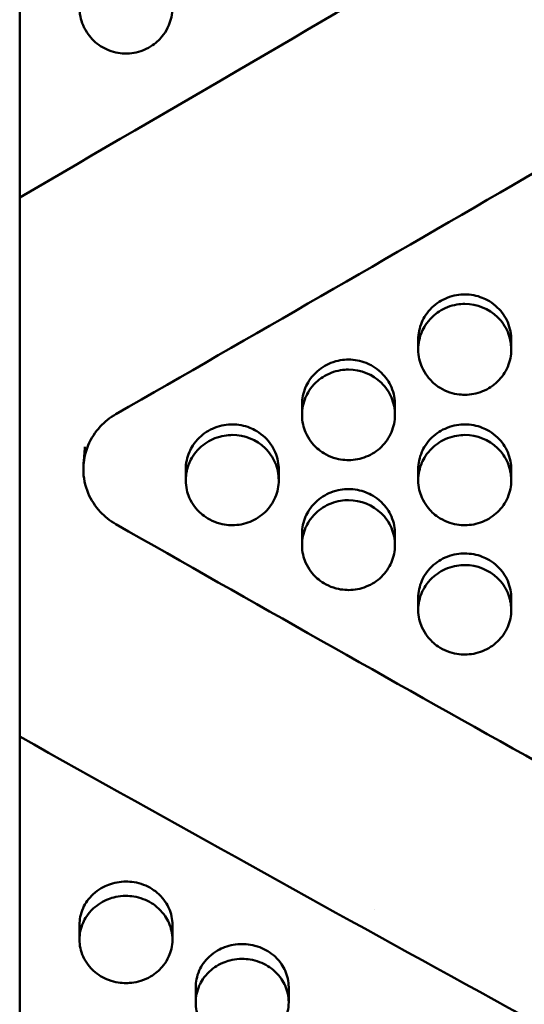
# Model space of a CAD drawing. Header units: millimetres. Extents: x 0 to 420, y 0 to 297.
# Tile 38 of 93: x 179 to 183, y 162 to 169. Entities that reach past the tile are written whole.
import ezdxf

# ---------------------------------------------------------------- set-up
doc = ezdxf.new("R2010")
doc.units = ezdxf.units.MM
doc.header["$LTSCALE"] = 0.75
doc.layers.add('Visible', color=7, linetype='Continuous', lineweight=50)

msp = doc.modelspace()

# ---------------------------------------------------------------- linework, layer by layer
at = {"layer": 'Visible', "extrusion": (0, 1, 0)}
for p, q in [((179.0199, 167.8018), (179.0199, 176.8249)), ((179.0199, 167.462), (179.0199, 167.8018)), ((179.0199, 166.169), (179.0199, 167.462)), ((182.02, 166.6573), (182.02, 166.7313)), ((182.7198, 166.7312), (182.7198, 166.6572)), ((181.145, 166.1645), (181.145, 166.2426)), ((181.8448, 166.2425), (181.8448, 166.1645)), ((179.0199, 166.0304), (179.0199, 166.169)), ((179.0199, 165.8919), (179.0199, 166.0304)), ((179.0199, 164.6159), (179.0199, 165.8919)), ((180.27, 165.6736), (180.27, 165.7557)), ((180.9698, 165.7557), (180.9698, 165.6735)), ((182.02, 165.6736), (182.02, 165.7557)), ((182.7198, 165.7557), (182.7198, 165.6735)), ((181.145, 165.1847), (181.145, 165.2708)), ((181.8448, 165.2707), (181.8448, 165.1846)), ((182.02, 164.6978), (182.02, 164.788)), ((182.7198, 164.7879), (182.7198, 164.6977)), ((179.0199, 163.9111), (179.0199, 164.6159)), ((179.0199, 163.7455), (179.0199, 163.9111)), ((179.0199, 155.6337), (179.0199, 163.7455)), ((181.6902, 162.4467), (181.6902, 162.4467)), ((179.47, 162.2173), (179.47, 162.328)), ((180.1698, 162.328), (180.1698, 162.2174)), ((180.345, 161.7452), (180.345, 161.8597)), ((181.0448, 161.8598), (181.0448, 161.7452))]:
    msp.add_line(p, q, dxfattribs=at)
at = {"layer": 'Visible'}
for points in [[(185.946, 171.8591), (183.6373, 170.4956), (181.3286, 169.1402), (179.0199, 167.8018)], [(185.9146, 169.75), (183.8577, 168.5448), (181.8007, 167.3497), (179.7438, 166.1709)], [(182.02, 166.7313), (182.02, 166.7316), (182.02, 166.732), (182.02, 166.7323)], [(182.7198, 166.7322), (182.7198, 166.7319), (182.7198, 166.7315), (182.7198, 166.7312)], [(181.145, 166.2426), (181.145, 166.2429), (181.145, 166.2433), (181.145, 166.2436)], [(181.8448, 166.2436), (181.8448, 166.2432), (181.8448, 166.2429), (181.8448, 166.2425)], [(179.5003, 165.7906), (179.5036, 165.8356), (179.507, 165.8807), (179.5104, 165.9257)], [(179.5104, 165.9258), (179.5104, 165.9257), (179.5104, 165.9257), (179.5104, 165.9257)], [(180.27, 165.7557), (180.27, 165.7561), (180.27, 165.7564), (180.27, 165.7567)], [(180.9698, 165.7567), (180.9698, 165.7564), (180.9698, 165.756), (180.9698, 165.7557)], [(182.02, 165.7557), (182.02, 165.7561), (182.02, 165.7564), (182.02, 165.7567)], [(182.7198, 165.7567), (182.7198, 165.7564), (182.7198, 165.756), (182.7198, 165.7557)], [(179.7438, 165.344), (181.8007, 164.1732), (183.8577, 163.0201), (185.9146, 161.8908)], [(181.145, 165.2708), (181.145, 165.2712), (181.145, 165.2715), (181.145, 165.2718)], [(181.8448, 165.2718), (181.8448, 165.2715), (181.8448, 165.2711), (181.8448, 165.2707)], [(182.02, 164.788), (182.02, 164.7883), (182.02, 164.7886), (182.02, 164.7889)], [(179.0199, 163.7455), (181.3286, 162.4511), (183.6373, 161.1825), (185.946, 159.948)], [(181.6904, 162.4464), (181.6904, 162.4464), (181.6904, 162.4464), (181.6904, 162.4464)]]:
    msp.add_open_spline(points, degree=3, dxfattribs=at)
for points, knots in [([(179.8199, 169.5789), (179.762, 169.579), (179.7178, 169.5654), (179.6458, 169.5365), (179.6068, 169.5107), (179.5318, 169.4371), (179.5096, 169.3955), (179.4778, 169.3194), (179.4702, 169.2734), (179.4699, 169.1849), (179.4789, 169.1404), (179.5191, 169.0459), (179.5489, 169.0086), (179.609, 168.9505), (179.6467, 168.9266), (179.7398, 168.8894), (179.784, 168.8842), (179.8199, 168.8843)], [-0.0480686, -0.0480686, -0.0480686, -0.0480686, -0.04611828, -0.04611828, -0.04318314, -0.04318314, -0.03947996, -0.03947996, -0.03376085, -0.03376085, -0.02744043, -0.02744043, -0.01987596, -0.01987596, -0.01075833, -0.01075833, -0.000001, -0.000001, -0.000001, -0.000001]), ([(179.8199, 168.8843), (179.8544, 168.8843), (179.8995, 168.889), (180.0051, 168.9315), (180.0406, 168.9598), (180.0877, 169.0057), (180.1193, 169.0422), (180.158, 169.1338), (180.1699, 169.1778), (180.1696, 169.2778), (180.1604, 169.3237), (180.1299, 169.3957), (180.1079, 169.4373), (180.0325, 169.511), (179.9937, 169.5366), (179.9015, 169.5735), (179.8557, 169.5788), (179.8199, 169.5789)], [-0.1685848, -0.1685848, -0.1685848, -0.1685848, -0.1359358, -0.1359358, -0.1024526, -0.1024526, -0.0703857, -0.0703857, -0.049943, -0.049943, -0.0321992, -0.0321992, -0.0201283, -0.0201283, -0.0107274, -0.0107274, -0.000001, -0.000001, -0.000001, -0.000001]), ([(182.3699, 167.0717), (182.3329, 167.0716), (182.2865, 167.066), (182.1945, 167.0294), (182.1558, 167.0043), (182.0852, 166.9361), (182.062, 166.8978), (182.0292, 166.8217), (182.0202, 166.7772), (182.02, 166.7319), (182.02, 166.7316), (182.02, 166.7313)], [0, 0, 0, 0, 0.01111085, 0.01111085, 0.02083238, 0.02083238, 0.03196064, 0.03196064, 0.04532482, 0.04532482, 0.04541898, 0.04541898, 0.04541898, 0.04541898]), ([(182.7198, 166.7312), (182.7198, 166.7315), (182.7198, 166.7319), (182.7196, 166.7714), (182.7127, 166.8162), (182.6755, 166.9039), (182.6502, 166.9402), (182.5752, 167.0129), (182.5327, 167.0345), (182.4601, 167.0633), (182.4153, 167.0717), (182.3699, 167.0717)], [0.0387627, 0.0387627, 0.0387627, 0.0387627, 0.03879726, 0.03879726, 0.04271447, 0.04271447, 0.04624937, 0.04624937, 0.05079719, 0.05079719, 0.05704998, 0.05704998, 0.05704998, 0.05704998]), ([(182.3699, 166.3167), (182.3354, 166.3168), (182.2903, 166.3214), (182.1847, 166.3632), (182.1492, 166.3911), (182.1021, 166.4362), (182.0705, 166.4721), (182.0318, 166.5623), (182.0199, 166.6056), (182.0202, 166.704), (182.0294, 166.7492), (182.0599, 166.8201), (182.0819, 166.8611), (182.1573, 166.9337), (182.1961, 166.9588), (182.2882, 166.9952), (182.3341, 167.0005), (182.3699, 167.0005)], [-0.1686536, -0.1686536, -0.1686536, -0.1686536, -0.1359933, -0.1359933, -0.1024983, -0.1024983, -0.0704199, -0.0704199, -0.0499674, -0.0499674, -0.0322136, -0.0322136, -0.0201363, -0.0201363, -0.0107308, -0.0107308, -0.000001, -0.000001, -0.000001, -0.000001]), ([(182.3699, 167.0005), (182.4635, 167.0006), (182.5511, 166.9647), (182.6173, 166.9002), (182.6503, 166.8679), (182.6756, 166.8312), (182.6932, 166.7893), (182.7108, 166.7474), (182.7196, 166.7034), (182.7198, 166.6583), (182.7199, 166.6131), (182.711, 166.5696), (182.6931, 166.5276), (182.6752, 166.4856), (182.6497, 166.4484), (182.6173, 166.4167), (182.585, 166.385), (182.5473, 166.3604), (182.5038, 166.3429), (182.4603, 166.3254), (182.4159, 166.3166), (182.3699, 166.3167)], [0.5, 0.5, 0.5, 0.5, 0.625, 0.625, 0.625, 0.6875, 0.6875, 0.6875, 0.75, 0.75, 0.75, 0.8125, 0.8125, 0.8125, 0.875, 0.875, 0.875, 0.9375, 0.9375, 0.9375, 1, 1, 1, 1]), ([(181.4949, 166.5817), (181.4579, 166.5817), (181.4115, 166.5761), (181.3195, 166.5397), (181.2808, 166.5146), (181.206, 166.4426), (181.1844, 166.4025), (181.1542, 166.3327), (181.1452, 166.2884), (181.145, 166.2432), (181.145, 166.2429), (181.145, 166.2426)], [0, 0, 0, 0, 0.01110853, 0.01110853, 0.02082683, 0.02082683, 0.03319475, 0.03319475, 0.05122866, 0.05122866, 0.05135569, 0.05135569, 0.05135569, 0.05135569]), ([(181.8448, 166.2425), (181.8448, 166.2428), (181.8448, 166.2432), (181.8446, 166.2826), (181.8377, 166.3272), (181.8005, 166.4146), (181.7752, 166.4508), (181.7002, 166.5232), (181.6577, 166.5447), (181.5851, 166.5735), (181.5403, 166.5818), (181.4949, 166.5817)], [0.03876496, 0.03876496, 0.03876496, 0.03876496, 0.03879954, 0.03879954, 0.04271803, 0.04271803, 0.04625389, 0.04625389, 0.05080275, 0.05080275, 0.05705667, 0.05705667, 0.05705667, 0.05705667]), ([(181.4949, 165.8252), (181.4604, 165.8253), (181.4153, 165.8299), (181.3097, 165.8715), (181.2742, 165.8993), (181.2271, 165.9443), (181.1955, 165.98), (181.1568, 166.0699), (181.1449, 166.113), (181.1452, 166.2111), (181.1544, 166.2561), (181.1849, 166.3268), (181.2069, 166.3676), (181.2823, 166.4399), (181.3211, 166.465), (181.4133, 166.5012), (181.4591, 166.5065), (181.4949, 166.5065)], [-0.1685871, -0.1685871, -0.1685871, -0.1685871, -0.135941, -0.135941, -0.1024591, -0.1024591, -0.0703914, -0.0703914, -0.0499477, -0.0499477, -0.0322025, -0.0322025, -0.0201302, -0.0201302, -0.0107282, -0.0107282, -0.000001, -0.000001, -0.000001, -0.000001]), ([(181.4949, 166.5065), (181.5885, 166.5066), (181.6761, 166.4708), (181.7423, 166.4066), (181.7753, 166.3744), (181.8006, 166.3378), (181.8182, 166.296), (181.8358, 166.2543), (181.8446, 166.2105), (181.8448, 166.1655), (181.8449, 166.1205), (181.836, 166.0771), (181.8181, 166.0353), (181.8002, 165.9935), (181.7747, 165.9564), (181.7423, 165.9248), (181.71, 165.8932), (181.6723, 165.8688), (181.6288, 165.8513), (181.5853, 165.8339), (181.5409, 165.8252), (181.4949, 165.8252)], [0.5, 0.5, 0.5, 0.5, 0.625, 0.625, 0.625, 0.6875, 0.6875, 0.6875, 0.75, 0.75, 0.75, 0.8125, 0.8125, 0.8125, 0.875, 0.875, 0.875, 0.9375, 0.9375, 0.9375, 1, 1, 1, 1]), ([(179.7438, 166.1709), (179.7, 166.1458), (179.6604, 166.1143), (179.5879, 166.0362), (179.5572, 165.9887), (179.5115, 165.8798), (179.4991, 165.8186), (179.4991, 165.6949), (179.5114, 165.6338), (179.5572, 165.5252), (179.5879, 165.4779), (179.6604, 165.4002), (179.7, 165.3689), (179.7438, 165.344)], [-0.1037561, -0.1037561, -0.1037561, -0.1037561, -0.0884612, -0.0884612, -0.0711583, -0.0711583, -0.0518804, -0.0518804, -0.0326022, -0.0326022, -0.0152969, -0.0152969, 0, 0, 0, 0]), ([(180.6199, 166.0936), (180.5829, 166.0935), (180.5365, 166.088), (180.4445, 166.0517), (180.4058, 166.0267), (180.331, 165.955), (180.3094, 165.915), (180.2792, 165.8455), (180.2702, 165.8014), (180.27, 165.7564), (180.27, 165.7561), (180.27, 165.7557)], [0, 0, 0, 0, 0.01110653, 0.01110653, 0.02082201, 0.02082201, 0.03318662, 0.03318662, 0.05121676, 0.05121676, 0.05134374, 0.05134374, 0.05134374, 0.05134374]), ([(180.9698, 165.7557), (180.9698, 165.756), (180.9698, 165.7563), (180.9696, 165.7956), (180.9627, 165.84), (180.9255, 165.927), (180.9002, 165.9631), (180.8252, 166.0353), (180.7827, 166.0567), (180.7101, 166.0853), (180.6654, 166.0937), (180.6199, 166.0936)], [0.03876522, 0.03876522, 0.03876522, 0.03876522, 0.03879981, 0.03879981, 0.04271844, 0.04271844, 0.0462544, 0.0462544, 0.05080323, 0.05080323, 0.05705681, 0.05705681, 0.05705681, 0.05705681]), ([(182.3699, 166.0936), (182.3329, 166.0935), (182.2865, 166.088), (182.1945, 166.0517), (182.1558, 166.0267), (182.081, 165.955), (182.0594, 165.915), (182.0292, 165.8455), (182.0202, 165.8014), (182.02, 165.7564), (182.02, 165.7561), (182.02, 165.7557)], [0, 0, 0, 0, 0.01111007, 0.01111007, 0.02083054, 0.02083054, 0.033202, 0.033202, 0.05124359, 0.05124359, 0.05137074, 0.05137074, 0.05137074, 0.05137074]), ([(182.7198, 165.7557), (182.7198, 165.756), (182.7198, 165.7563), (182.7196, 165.7956), (182.7127, 165.84), (182.6755, 165.927), (182.6502, 165.9631), (182.5752, 166.0353), (182.5327, 166.0567), (182.4601, 166.0853), (182.4153, 166.0937), (182.3699, 166.0936)], [0.03876124, 0.03876124, 0.03876124, 0.03876124, 0.03879577, 0.03879577, 0.04271257, 0.04271257, 0.04624736, 0.04624736, 0.05079514, 0.05079514, 0.05704825, 0.05704825, 0.05704825, 0.05704825]), ([(180.6199, 165.3357), (180.5854, 165.3357), (180.5403, 165.3403), (180.4347, 165.3818), (180.3992, 165.4094), (180.3521, 165.4542), (180.3205, 165.4898), (180.2818, 165.5793), (180.2699, 165.6223), (180.2702, 165.72), (180.2794, 165.7648), (180.3099, 165.8352), (180.3319, 165.8759), (180.4073, 165.948), (180.4461, 165.9729), (180.5383, 166.009), (180.5842, 166.0143), (180.6199, 166.0143)], [-0.1685479, -0.1685479, -0.1685479, -0.1685479, -0.1359083, -0.1359083, -0.1024329, -0.1024329, -0.070371, -0.070371, -0.0499327, -0.0499327, -0.0321933, -0.0321933, -0.0201249, -0.0201249, -0.010726, -0.010726, -0.000001, -0.000001, -0.000001, -0.000001]), ([(180.6199, 166.0143), (180.7135, 166.0144), (180.8011, 165.9788), (180.8673, 165.9147), (180.9003, 165.8827), (180.9256, 165.8462), (180.9432, 165.8046), (180.9608, 165.763), (180.9696, 165.7194), (180.9698, 165.6746), (180.9699, 165.6297), (180.961, 165.5866), (180.9431, 165.5449), (180.9252, 165.5032), (180.8997, 165.4663), (180.8673, 165.4348), (180.835, 165.4034), (180.7973, 165.379), (180.7538, 165.3616), (180.7103, 165.3443), (180.6659, 165.3356), (180.6199, 165.3357)], [0.5, 0.5, 0.5, 0.5, 0.625, 0.625, 0.625, 0.6875, 0.6875, 0.6875, 0.75, 0.75, 0.75, 0.8125, 0.8125, 0.8125, 0.875, 0.875, 0.875, 0.9375, 0.9375, 0.9375, 1, 1, 1, 1]), ([(182.3699, 165.3357), (182.3354, 165.3357), (182.2903, 165.3403), (182.1847, 165.3818), (182.1492, 165.4094), (182.1021, 165.4542), (182.0705, 165.4898), (182.0318, 165.5793), (182.0199, 165.6223), (182.0202, 165.72), (182.0294, 165.7648), (182.0599, 165.8352), (182.0819, 165.8759), (182.1573, 165.948), (182.1961, 165.9729), (182.2883, 166.009), (182.3341, 166.0143), (182.3699, 166.0143)], [-0.1686114, -0.1686114, -0.1686114, -0.1686114, -0.1359605, -0.1359605, -0.1024747, -0.1024747, -0.0704043, -0.0704043, -0.0499577, -0.0499577, -0.0322094, -0.0322094, -0.0201343, -0.0201343, -0.0107299, -0.0107299, -0.000001, -0.000001, -0.000001, -0.000001]), ([(182.3699, 166.0143), (182.4635, 166.0144), (182.5511, 165.9788), (182.6173, 165.9147), (182.6503, 165.8827), (182.6756, 165.8462), (182.6932, 165.8046), (182.7108, 165.763), (182.7196, 165.7194), (182.7198, 165.6746), (182.7199, 165.6297), (182.711, 165.5866), (182.6931, 165.5449), (182.6752, 165.5032), (182.6497, 165.4663), (182.6173, 165.4348), (182.585, 165.4034), (182.5473, 165.379), (182.5038, 165.3616), (182.4603, 165.3443), (182.4159, 165.3356), (182.3699, 165.3357)], [0.5, 0.5, 0.5, 0.5, 0.625, 0.625, 0.625, 0.6875, 0.6875, 0.6875, 0.75, 0.75, 0.75, 0.8125, 0.8125, 0.8125, 0.875, 0.875, 0.875, 0.9375, 0.9375, 0.9375, 1, 1, 1, 1]), ([(181.4949, 165.6073), (181.4579, 165.6073), (181.4115, 165.6017), (181.3195, 165.5656), (181.2808, 165.5407), (181.206, 165.4693), (181.1844, 165.4294), (181.1542, 165.3602), (181.1452, 165.3163), (181.145, 165.2715), (181.145, 165.2711), (181.145, 165.2708)], [0, 0, 0, 0, 0.01110818, 0.01110818, 0.02082599, 0.02082599, 0.03319335, 0.03319335, 0.05122665, 0.05122665, 0.05135371, 0.05135371, 0.05135371, 0.05135371]), ([(181.8448, 165.2707), (181.8448, 165.2711), (181.8448, 165.2714), (181.8446, 165.3105), (181.8377, 165.3547), (181.8005, 165.4414), (181.7752, 165.4774), (181.7002, 165.5492), (181.6577, 165.5706), (181.5851, 165.5991), (181.5403, 165.6074), (181.4949, 165.6073)], [0.03876471, 0.03876471, 0.03876471, 0.03876471, 0.03879928, 0.03879928, 0.04271762, 0.04271762, 0.0462534, 0.0462534, 0.0508022, 0.0508022, 0.05705613, 0.05705613, 0.05705613, 0.05705613]), ([(181.4949, 164.8481), (181.4604, 164.8482), (181.4153, 164.8528), (181.3097, 164.894), (181.2742, 164.9216), (181.2271, 164.9662), (181.1955, 165.0017), (181.1568, 165.0908), (181.1449, 165.1335), (181.1452, 165.2308), (181.1544, 165.2755), (181.1849, 165.3456), (181.2069, 165.3861), (181.2823, 165.4579), (181.3211, 165.4828), (181.4133, 165.5187), (181.4591, 165.5239), (181.4949, 165.524)], [-0.1685859, -0.1685859, -0.1685859, -0.1685859, -0.1359389, -0.1359389, -0.1024566, -0.1024566, -0.0703889, -0.0703889, -0.0499456, -0.0499456, -0.032201, -0.032201, -0.0201293, -0.0201293, -0.0107278, -0.0107278, -0.000001, -0.000001, -0.000001, -0.000001]), ([(181.4949, 165.524), (181.5885, 165.5241), (181.6761, 165.4886), (181.7423, 165.4248), (181.7753, 165.3929), (181.8006, 165.3565), (181.8182, 165.3151), (181.8358, 165.2737), (181.8446, 165.2303), (181.8448, 165.1856), (181.8449, 165.141), (181.836, 165.098), (181.8181, 165.0565), (181.8002, 165.015), (181.7747, 164.9782), (181.7423, 164.9469), (181.71, 164.9155), (181.6723, 164.8913), (181.6288, 164.874), (181.5853, 164.8567), (181.5409, 164.848), (181.4949, 164.8481)], [0.5, 0.5, 0.5, 0.5, 0.625, 0.625, 0.625, 0.6875, 0.6875, 0.6875, 0.75, 0.75, 0.75, 0.8125, 0.8125, 0.8125, 0.875, 0.875, 0.875, 0.9375, 0.9375, 0.9375, 1, 1, 1, 1]), ([(182.3699, 165.123), (182.3329, 165.123), (182.2865, 165.1174), (182.1945, 165.0815), (182.1558, 165.0567), (182.081, 164.9856), (182.0594, 164.9459), (182.0292, 164.8769), (182.0202, 164.8332), (182.02, 164.7886), (182.02, 164.7883), (182.02, 164.788)], [0, 0, 0, 0, 0.01110944, 0.01110944, 0.02082902, 0.02082902, 0.03319852, 0.03319852, 0.05123458, 0.05123458, 0.05136166, 0.05136166, 0.05136166, 0.05136166]), ([(182.7198, 164.7879), (182.7198, 164.7882), (182.7198, 164.7886), (182.7196, 164.8274), (182.7127, 164.8715), (182.6755, 164.9578), (182.6502, 164.9936), (182.5752, 165.0652), (182.5327, 165.0865), (182.4601, 165.1149), (182.4153, 165.1231), (182.3699, 165.123)], [0.03876445, 0.03876445, 0.03876445, 0.03876445, 0.03879901, 0.03879901, 0.04271699, 0.04271699, 0.04625248, 0.04625248, 0.05080106, 0.05080106, 0.05705515, 0.05705515, 0.05705515, 0.05705515]), ([(182.3699, 164.3627), (182.3354, 164.3627), (182.2903, 164.3673), (182.1847, 164.4084), (182.1492, 164.4358), (182.1021, 164.4803), (182.0705, 164.5155), (182.0318, 164.6043), (182.0199, 164.6469), (182.0202, 164.7437), (182.0294, 164.7882), (182.0599, 164.858), (182.0819, 164.8983), (182.1573, 164.9698), (182.1961, 164.9946), (182.2883, 165.0304), (182.3341, 165.0356), (182.3699, 165.0357)], [-0.1686134, -0.1686134, -0.1686134, -0.1686134, -0.1359597, -0.1359597, -0.1024719, -0.1024719, -0.0704006, -0.0704006, -0.0499541, -0.0499541, -0.0322066, -0.0322066, -0.0201326, -0.0201326, -0.0107292, -0.0107292, -0.000001, -0.000001, -0.000001, -0.000001]), ([(182.3699, 165.0357), (182.4635, 165.0358), (182.5511, 165.0004), (182.6173, 164.9369), (182.6503, 164.9051), (182.6756, 164.8689), (182.6932, 164.8277), (182.7108, 164.7864), (182.7196, 164.7432), (182.7198, 164.6987), (182.7199, 164.6543), (182.711, 164.6115), (182.6931, 164.5701), (182.6752, 164.5288), (182.6497, 164.4922), (182.6173, 164.461), (182.585, 164.4298), (182.5473, 164.4057), (182.5038, 164.3885), (182.4603, 164.3712), (182.4159, 164.3626), (182.3699, 164.3627)], [0.5, 0.5, 0.5, 0.5, 0.625, 0.625, 0.625, 0.6875, 0.6875, 0.6875, 0.75, 0.75, 0.75, 0.8125, 0.8125, 0.8125, 0.875, 0.875, 0.875, 0.9375, 0.9375, 0.9375, 1, 1, 1, 1]), ([(182.7198, 164.789), (182.7198, 164.789), (182.7198, 164.789), (182.7198, 164.7886), (182.7198, 164.7882), (182.7198, 164.7879)], [0.03879658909, 0.03879658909, 0.03879658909, 0.03879658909, 0.03879726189, 0.03879726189, 0.03883495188, 0.03883495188, 0.03883495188, 0.03883495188]), ([(179.8199, 162.6547), (179.7745, 162.6548), (179.7297, 162.6467), (179.6571, 162.619), (179.6146, 162.5983), (179.5396, 162.5285), (179.5143, 162.4936), (179.4771, 162.4095), (179.4702, 162.3665), (179.47, 162.3286), (179.47, 162.3283), (179.47, 162.328)], [-0.05705746, -0.05705746, -0.05705746, -0.05705746, -0.05080287, -0.05080287, -0.04625379, -0.04625379, -0.04271784, -0.04271784, -0.03879933, -0.03879933, -0.03876476, -0.03876476, -0.03876476, -0.03876476]), ([(180.1698, 162.328), (180.1698, 162.3283), (180.1698, 162.3286), (180.1696, 162.3721), (180.1606, 162.4148), (180.1304, 162.482), (180.1088, 162.5207), (180.034, 162.59), (179.9953, 162.6142), (179.9033, 162.6493), (179.8569, 162.6547), (179.8199, 162.6547)], [-0.0513531, -0.0513531, -0.0513531, -0.0513531, -0.05122613, -0.05122613, -0.0331923, -0.0331923, -0.0208253, -0.0208253, -0.01110796, -0.01110796, 0, 0, 0, 0]), ([(179.8199, 162.5468), (179.762, 162.5468), (179.7178, 162.534), (179.6458, 162.5066), (179.6068, 162.4822), (179.5318, 162.4127), (179.5096, 162.3733), (179.4778, 162.3014), (179.4702, 162.258), (179.4699, 162.1744), (179.4789, 162.1325), (179.5191, 162.0433), (179.5489, 162.0081), (179.609, 161.9534), (179.6467, 161.9308), (179.7398, 161.8958), (179.784, 161.8909), (179.8199, 161.8909)], [-0.04807187, -0.04807187, -0.04807187, -0.04807187, -0.04612145, -0.04612145, -0.04318617, -0.04318617, -0.03948276, -0.03948276, -0.03376304, -0.03376304, -0.02744189, -0.02744189, -0.01987675, -0.01987675, -0.01075853, -0.01075853, -0.000001, -0.000001, -0.000001, -0.000001]), ([(179.8199, 161.8909), (179.8544, 161.891), (179.8995, 161.8955), (180.0051, 161.9355), (180.0406, 161.9621), (180.0877, 162.0054), (180.1193, 162.0398), (180.158, 162.1262), (180.1699, 162.1677), (180.1696, 162.2622), (180.1604, 162.3055), (180.1299, 162.3736), (180.1079, 162.4129), (180.0325, 162.4826), (179.9937, 162.5067), (179.9015, 162.5416), (179.8557, 162.5467), (179.8199, 162.5468)], [-0.1685908, -0.1685908, -0.1685908, -0.1685908, -0.1359421, -0.1359421, -0.1024573, -0.1024573, -0.0703865, -0.0703865, -0.0499431, -0.0499431, -0.0321995, -0.0321995, -0.0201285, -0.0201285, -0.0107276, -0.0107276, -0.000001, -0.000001, -0.000001, -0.000001]), ([(180.6949, 162.1847), (180.6495, 162.1847), (180.6047, 162.1767), (180.5321, 162.1492), (180.4896, 162.1285), (180.4146, 162.0592), (180.3893, 162.0245), (180.3521, 161.9408), (180.3452, 161.8981), (180.345, 161.8604), (180.345, 161.8601), (180.345, 161.8597)], [-0.05704333, -0.05704333, -0.05704333, -0.05704333, -0.05079209, -0.05079209, -0.04624533, -0.04624533, -0.04271118, -0.04271118, -0.03879498, -0.03879498, -0.03876043, -0.03876043, -0.03876043, -0.03876043]), ([(181.0448, 161.8598), (181.0448, 161.8601), (181.0448, 161.8604), (181.0446, 161.9036), (181.0356, 161.946), (181.0054, 162.0129), (180.9838, 162.0513), (180.909, 162.1203), (180.8703, 162.1443), (180.7783, 162.1792), (180.7319, 162.1846), (180.6949, 162.1847)], [-0.05135366, -0.05135366, -0.05135366, -0.05135366, -0.05122668, -0.05122668, -0.03319255, -0.03319255, -0.02082542, -0.02082542, -0.01110803, -0.01110803, 0, 0, 0, 0]), ([(180.6949, 162.0728), (180.637, 162.0729), (180.5928, 162.0601), (180.5208, 162.0329), (180.4818, 162.0086), (180.4068, 161.9394), (180.3846, 161.9003), (180.3528, 161.8288), (180.3452, 161.7856), (180.3449, 161.7025), (180.3539, 161.6608), (180.3941, 161.5721), (180.4239, 161.5372), (180.484, 161.4828), (180.5216, 161.4603), (180.6148, 161.4255), (180.659, 161.4206), (180.6949, 161.4207)], [-0.04807057, -0.04807057, -0.04807057, -0.04807057, -0.04611998, -0.04611998, -0.04318443, -0.04318443, -0.03948069, -0.03948069, -0.03376085, -0.03376085, -0.02744022, -0.02744022, -0.01987563, -0.01987563, -0.01075822, -0.01075822, -0.000001, -0.000001, -0.000001, -0.000001]), ([(180.6949, 161.4207), (180.7294, 161.4207), (180.7745, 161.4252), (180.8801, 161.4649), (180.9156, 161.4915), (180.9627, 161.5345), (180.9943, 161.5687), (181.033, 161.6546), (181.0449, 161.6959), (181.0446, 161.7898), (181.0354, 161.8329), (181.0049, 161.9005), (180.9829, 161.9396), (180.9075, 162.009), (180.8687, 162.033), (180.7765, 162.0677), (180.7307, 162.0727), (180.6949, 162.0728)], [-0.1686053, -0.1686053, -0.1686053, -0.1686053, -0.1359499, -0.1359499, -0.1024605, -0.1024605, -0.0703879, -0.0703879, -0.0499437, -0.0499437, -0.0321998, -0.0321998, -0.0201287, -0.0201287, -0.0107277, -0.0107277, -0.000001, -0.000001, -0.000001, -0.000001])]:
    msp.add_open_spline(points, degree=3, knots=knots, dxfattribs=at)

doc.saveas('drawing.dxf')
